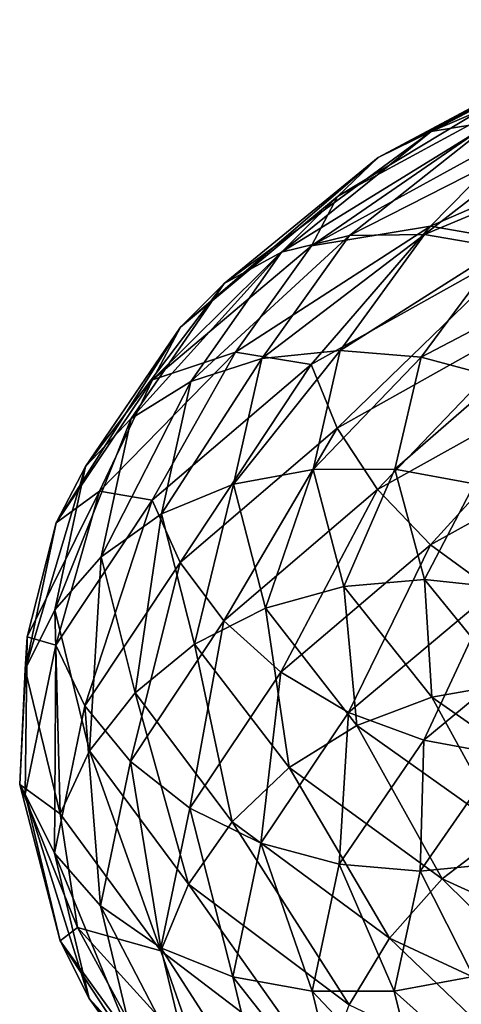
# Model space of a CAD drawing. Header units: metres. Extents: x -80 to 80, y -455 to 95.
# Tile 222 of 256: x -18.96 to -15.37, y -295.69 to -287.71. Entities that reach past the tile are written whole.
import ezdxf

# ---------------------------------------------------------------- set-up
doc = ezdxf.new("R2010")
doc.units = ezdxf.units.M
doc.layers.add('solid_501010_k_02', color=7, linetype='CONTINUOUS')

msp = doc.modelspace()

# ---------------------------------------------------------------- linework, layer by layer
at = {"layer": 'solid_501010_k_02'}
for points in [[(-13.962362, -287.746033, 1104.890991), (-14.347153, -287.916351, 1104.436646), (-16.050209, -288.825195, 1106.885864)], [(-15.619742, -288.614532, 1107.282837), (-13.962362, -287.746033, 1104.890991), (-16.050209, -288.825195, 1106.885864)], [(-13.50408, -287.706299, 1105.335327), (-13.962362, -287.746033, 1104.890991), (-15.619742, -288.614532, 1107.282837)], [(-15.107059, -288.529297, 1107.657837), (-13.50408, -287.706299, 1105.335327), (-15.619742, -288.614532, 1107.282837)], [(-14.347153, -287.916351, 1104.436646), (-14.641706, -288.198944, 1103.997803), (-16.379726, -289.141235, 1106.489868)], [(-16.050209, -288.825195, 1106.885864), (-14.347153, -287.916351, 1104.436646), (-16.379726, -289.141235, 1106.489868)], [(-14.641706, -288.198944, 1103.997803), (-14.830076, -288.574463, 1103.599976), (-16.590456, -289.541321, 1106.118164)], [(-16.379726, -289.141235, 1106.489868), (-14.641706, -288.198944, 1103.997803), (-16.590456, -289.541321, 1106.118164)], [(-15.107059, -288.529297, 1107.657837), (-15.619742, -288.614532, 1107.282837), (-16.834759, -289.592743, 1109.890259)], [(-16.282196, -289.458099, 1110.189087), (-15.107059, -288.529297, 1107.657837), (-16.834759, -289.592743, 1109.890259)], [(-14.541164, -288.57196, 1107.991699), (-15.107059, -288.529297, 1107.657837), (-16.282196, -289.458099, 1110.189087)], [(-15.625139, -289.381256, 1104.202515), (-13.608673, -288.503723, 1101.872803), (-14.831497, -289.520264, 1103.028442)], [(-14.830076, -288.574463, 1103.599976), (-13.608673, -288.503723, 1101.872803), (-15.625139, -289.381256, 1104.202515)], [(-15.619742, -288.614532, 1107.282837), (-16.050209, -288.825195, 1106.885864), (-17.29871, -289.847351, 1109.556274)], [(-16.834759, -289.592743, 1109.890259), (-15.619742, -288.614532, 1107.282837), (-17.29871, -289.847351, 1109.556274)], [(-16.590456, -289.541321, 1106.118164), (-14.830076, -288.574463, 1103.599976), (-15.625139, -289.381256, 1104.202515)], [(-15.672282, -289.448517, 1110.437866), (-14.541164, -288.57196, 1107.991699), (-16.282196, -289.458099, 1110.189087)], [(-13.957626, -288.733521, 1108.267334), (-14.541164, -288.57196, 1107.991699), (-15.672282, -289.448517, 1110.437866)], [(-15.043352, -289.557953, 1110.625244), (-13.957626, -288.733521, 1108.267334), (-15.672282, -289.448517, 1110.437866)], [(-16.050209, -288.825195, 1106.885864), (-16.379726, -289.141235, 1106.489868), (-17.65386, -290.199738, 1109.20752)], [(-17.29871, -289.847351, 1109.556274), (-16.050209, -288.825195, 1106.885864), (-17.65386, -290.199738, 1109.20752)], [(-16.379726, -289.141235, 1106.489868), (-16.590456, -289.541321, 1106.118164), (-17.880983, -290.626495, 1108.864502)], [(-17.65386, -290.199738, 1109.20752), (-16.379726, -289.141235, 1106.489868), (-17.880983, -290.626495, 1108.864502)], [(-17.207407, -290.404358, 1106.802856), (-15.625139, -289.381256, 1104.202515), (-16.592047, -290.501984, 1105.54126)], [(-16.590456, -289.541321, 1106.118164), (-15.625139, -289.381256, 1104.202515), (-17.207407, -290.404358, 1106.802856)], [(-15.625139, -289.381256, 1104.202515), (-14.831497, -289.520264, 1103.028442), (-16.592047, -290.501984, 1105.54126)], [(-16.282196, -289.458099, 1110.189087), (-16.834759, -289.592743, 1109.890259), (-17.570856, -290.640106, 1112.646729)], [(-16.994133, -290.453522, 1112.864502), (-16.282196, -289.458099, 1110.189087), (-17.570856, -290.640106, 1112.646729)], [(-15.672282, -289.448517, 1110.437866), (-16.282196, -289.458099, 1110.189087), (-16.994133, -290.453522, 1112.864502)], [(-16.35755, -290.389008, 1113.022949), (-15.672282, -289.448517, 1110.437866), (-16.994133, -290.453522, 1112.864502)], [(-15.043352, -289.557953, 1110.625244), (-15.672282, -289.448517, 1110.437866), (-16.35755, -290.389008, 1113.022949)], [(-16.834759, -289.592743, 1109.890259), (-17.29871, -289.847351, 1109.556274), (-18.055094, -290.940887, 1112.379761)], [(-17.570856, -290.640106, 1112.646729), (-16.834759, -289.592743, 1109.890259), (-18.055094, -290.940887, 1112.379761)], [(-17.880983, -290.626495, 1108.864502), (-16.590456, -289.541321, 1106.118164), (-17.207407, -290.404358, 1106.802856)], [(-16.592047, -290.501984, 1105.54126), (-14.831497, -289.520264, 1103.028442), (-16.382721, -291.018372, 1105.362549)], [(-14.831497, -289.520264, 1103.028442), (-14.644382, -290.047302, 1102.881104), (-16.382721, -291.018372, 1105.362549)], [(-15.70112, -290.443726, 1113.116333), (-15.043352, -289.557953, 1110.625244), (-16.35755, -290.389008, 1113.022949)], [(-14.433861, -289.780182, 1110.73938), (-15.043352, -289.557953, 1110.625244), (-15.70112, -290.443726, 1113.116333)], [(-15.064979, -290.614563, 1113.138916), (-14.433861, -289.780182, 1110.73938), (-15.70112, -290.443726, 1113.116333)], [(-17.29871, -289.847351, 1109.556274), (-17.65386, -290.199738, 1109.20752), (-18.425772, -291.331512, 1112.081055)], [(-18.055094, -290.940887, 1112.379761), (-17.29871, -289.847351, 1109.556274), (-18.425772, -291.331512, 1112.081055)], [(-16.382721, -291.018372, 1105.362549), (-14.644382, -290.047302, 1102.881104), (-16.054411, -291.516907, 1105.269409)], [(-14.644382, -290.047302, 1102.881104), (-14.350909, -290.567596, 1102.834961), (-16.054411, -291.516907, 1105.269409)], [(-17.65386, -290.199738, 1109.20752), (-17.880983, -290.626495, 1108.864502), (-18.662827, -291.786407, 1111.768677)], [(-18.425772, -291.331512, 1112.081055), (-17.65386, -290.199738, 1109.20752), (-18.662827, -291.786407, 1111.768677)], [(-16.35755, -290.389008, 1113.022949), (-16.994133, -290.453522, 1112.864502), (-17.223076, -291.475006, 1115.615967)], [(-16.577917, -291.354462, 1115.681152), (-16.35755, -290.389008, 1113.022949), (-17.223076, -291.475006, 1115.615967)], [(-15.70112, -290.443726, 1113.116333), (-16.35755, -290.389008, 1113.022949), (-16.577917, -291.354462, 1115.681152)], [(-18.311182, -291.530273, 1109.605957), (-17.207407, -290.404358, 1106.802856), (-17.882696, -291.603424, 1108.281372)], [(-17.880983, -290.626495, 1108.864502), (-17.207407, -290.404358, 1106.802856), (-18.311182, -291.530273, 1109.605957)], [(-17.207407, -290.404358, 1106.802856), (-16.592047, -290.501984, 1105.54126), (-17.882696, -291.603424, 1108.281372)], [(-16.994133, -290.453522, 1112.864502), (-17.570856, -290.640106, 1112.646729), (-17.807568, -291.714569, 1115.481812)], [(-17.223076, -291.475006, 1115.615967), (-16.994133, -290.453522, 1112.864502), (-17.807568, -291.714569, 1115.481812)], [(-15.912643, -291.353363, 1115.677734), (-15.70112, -290.443726, 1113.116333), (-16.577917, -291.354462, 1115.681152)], [(-15.064979, -290.614563, 1113.138916), (-15.70112, -290.443726, 1113.116333), (-15.912643, -291.353363, 1115.677734)], [(-17.882696, -291.603424, 1108.281372), (-16.592047, -290.501984, 1105.54126), (-17.657087, -292.108215, 1108.068359)], [(-16.592047, -290.501984, 1105.54126), (-16.382721, -291.018372, 1105.362549), (-17.657087, -292.108215, 1108.068359)], [(-18.662827, -291.786407, 1111.768677), (-17.880983, -290.626495, 1108.864502), (-18.311182, -291.530273, 1109.605957)], [(-16.054411, -291.516907, 1105.269409), (-14.350909, -290.567596, 1102.834961), (-15.624957, -291.967041, 1105.269653)], [(-15.267932, -291.471802, 1115.605835), (-15.064979, -290.614563, 1113.138916), (-15.912643, -291.353363, 1115.677734)], [(-14.350909, -290.567596, 1102.834961), (-13.967024, -291.049469, 1102.895264), (-15.624957, -291.967041, 1105.269653)], [(-17.570856, -290.640106, 1112.646729), (-18.055094, -290.940887, 1112.379761), (-18.298328, -292.062469, 1115.283936)], [(-17.807568, -291.714569, 1115.481812), (-17.570856, -290.640106, 1112.646729), (-18.298328, -292.062469, 1115.283936)], [(-18.055094, -290.940887, 1112.379761), (-18.425772, -291.331512, 1112.081055), (-18.674002, -292.492188, 1115.036987)], [(-18.298328, -292.062469, 1115.283936), (-18.055094, -290.940887, 1112.379761), (-18.674002, -292.492188, 1115.036987)], [(-17.657087, -292.108215, 1108.068359), (-16.382721, -291.018372, 1105.362549), (-17.30324, -292.58313, 1107.92334)], [(-16.382721, -291.018372, 1105.362549), (-16.054411, -291.516907, 1105.269409), (-17.30324, -292.58313, 1107.92334)], [(-15.624957, -291.967041, 1105.269653), (-13.967024, -291.049469, 1102.895264), (-15.113048, -292.338989, 1105.369995)], [(-18.425772, -291.331512, 1112.081055), (-18.662827, -291.786407, 1111.768677), (-18.914249, -292.97583, 1114.756104)], [(-18.674002, -292.492188, 1115.036987), (-18.425772, -291.331512, 1112.081055), (-18.914249, -292.97583, 1114.756104)], [(-16.577917, -291.354462, 1115.681152), (-17.223076, -291.475006, 1115.615967), (-16.963877, -292.480774, 1118.371704)], [(-16.328428, -292.304718, 1118.343506), (-16.577917, -291.354462, 1115.681152), (-16.963877, -292.480774, 1118.371704)], [(-15.912643, -291.353363, 1115.677734), (-16.577917, -291.354462, 1115.681152), (-16.328428, -292.304718, 1118.343506)], [(-15.673167, -292.248352, 1118.243042), (-15.912643, -291.353363, 1115.677734), (-16.328428, -292.304718, 1118.343506)], [(-15.267932, -291.471802, 1115.605835), (-15.912643, -291.353363, 1115.677734), (-15.673167, -292.248352, 1118.243042)], [(-17.223076, -291.475006, 1115.615967), (-17.807568, -291.714569, 1115.481812), (-17.539574, -292.772858, 1118.321289)], [(-16.963877, -292.480774, 1118.371704), (-17.223076, -291.475006, 1115.615967), (-17.539574, -292.772858, 1118.321289)], [(-15.038157, -292.314911, 1118.076538), (-15.267932, -291.471802, 1115.605835), (-15.673167, -292.248352, 1118.243042)], [(-18.898825, -292.712677, 1112.534302), (-18.311182, -291.530273, 1109.605957), (-18.664614, -292.780518, 1111.178955)], [(-18.662827, -291.786407, 1111.768677), (-18.311182, -291.530273, 1109.605957), (-18.898825, -292.712677, 1112.534302)], [(-18.311182, -291.530273, 1109.605957), (-17.882696, -291.603424, 1108.281372), (-18.664614, -292.780518, 1111.178955)], [(-17.30324, -292.58313, 1107.92334), (-16.054411, -291.516907, 1105.269409), (-16.84038, -292.99881, 1107.8573)], [(-16.054411, -291.516907, 1105.269409), (-15.624957, -291.967041, 1105.269653), (-16.84038, -292.99881, 1107.8573)], [(-18.664614, -292.780518, 1111.178955), (-17.882696, -291.603424, 1108.281372), (-18.42914, -293.273163, 1110.929199)], [(-17.882696, -291.603424, 1108.281372), (-17.657087, -292.108215, 1108.068359), (-18.42914, -293.273163, 1110.929199)], [(-17.807568, -291.714569, 1115.481812), (-18.298328, -292.062469, 1115.283936), (-18.022949, -293.167542, 1118.192749)], [(-17.539574, -292.772858, 1118.321289), (-17.807568, -291.714569, 1115.481812), (-18.022949, -293.167542, 1118.192749)], [(-18.914249, -292.97583, 1114.756104), (-18.662827, -291.786407, 1111.768677), (-18.898825, -292.712677, 1112.534302)], [(-16.84038, -292.99881, 1107.8573), (-15.624957, -291.967041, 1105.269653), (-16.288651, -293.326752, 1107.879883)], [(-15.624957, -291.967041, 1105.269653), (-15.113048, -292.338989, 1105.369995), (-16.288651, -293.326752, 1107.879883)], [(-18.298328, -292.062469, 1115.283936), (-18.674002, -292.492188, 1115.036987), (-18.392967, -293.636017, 1117.997559)], [(-18.022949, -293.167542, 1118.192749), (-18.298328, -292.062469, 1115.283936), (-18.392967, -293.636017, 1117.997559)], [(-18.42914, -293.273163, 1110.929199), (-17.657087, -292.108215, 1108.068359), (-18.05982, -293.723297, 1110.729126)], [(-17.657087, -292.108215, 1108.068359), (-17.30324, -292.58313, 1107.92334), (-18.05982, -293.723297, 1110.729126)], [(-16.328428, -292.304718, 1118.343506), (-16.963877, -292.480774, 1118.371704), (-16.220989, -293.430359, 1121.060425)], [(-15.673167, -292.248352, 1118.243042), (-16.328428, -292.304718, 1118.343506), (-15.613367, -293.200897, 1120.941162)], [(-15.613367, -293.200897, 1120.941162), (-16.328428, -292.304718, 1118.343506), (-16.220989, -293.430359, 1121.060425)], [(-14.986802, -293.091309, 1120.746338), (-15.673167, -292.248352, 1118.243042), (-15.613367, -293.200897, 1120.941162)], [(-15.038157, -292.314911, 1118.076538), (-15.673167, -292.248352, 1118.243042), (-14.986802, -293.091309, 1120.746338)], [(-16.288651, -293.326752, 1107.879883), (-15.113048, -292.338989, 1105.369995), (-15.679158, -293.551392, 1107.988892)], [(-15.113048, -292.338989, 1105.369995), (-14.547544, -292.614441, 1105.563965), (-15.679158, -293.551392, 1107.988892)], [(-18.674002, -292.492188, 1115.036987), (-18.914249, -292.97583, 1114.756104), (-18.629601, -294.148224, 1117.748413)], [(-18.392967, -293.636017, 1117.997559), (-18.674002, -292.492188, 1115.036987), (-18.629601, -294.148224, 1117.748413)], [(-16.963877, -292.480774, 1118.371704), (-17.539574, -292.772858, 1118.321289), (-16.771475, -293.773041, 1121.091553)], [(-16.220989, -293.430359, 1121.060425), (-16.963877, -292.480774, 1118.371704), (-16.771475, -293.773041, 1121.091553)], [(-18.05982, -293.723297, 1110.729126), (-17.30324, -292.58313, 1107.92334), (-17.576723, -294.102753, 1110.592529)], [(-17.30324, -292.58313, 1107.92334), (-16.84038, -292.99881, 1107.8573), (-17.576723, -294.102753, 1110.592529)], [(-15.679158, -293.551392, 1107.988892), (-14.547544, -292.614441, 1105.563965), (-15.050228, -293.665405, 1108.173462)], [(-18.9594, -293.909821, 1115.522339), (-18.898825, -292.712677, 1112.534302), (-18.916061, -293.98761, 1114.159546)], [(-18.914249, -292.97583, 1114.756104), (-18.898825, -292.712677, 1112.534302), (-18.9594, -293.909821, 1115.522339)], [(-18.898825, -292.712677, 1112.534302), (-18.664614, -292.780518, 1111.178955), (-18.916061, -293.98761, 1114.159546)], [(-18.916061, -293.98761, 1114.159546), (-18.664614, -292.780518, 1111.178955), (-18.677416, -294.467926, 1113.87207)], [(-18.664614, -292.780518, 1111.178955), (-18.42914, -293.273163, 1110.929199), (-18.677416, -294.467926, 1113.87207)], [(-17.539574, -292.772858, 1118.321289), (-18.022949, -293.167542, 1118.192749), (-17.233683, -294.212769, 1121.030518)], [(-16.771475, -293.773041, 1121.091553), (-17.539574, -292.772858, 1118.321289), (-17.233683, -294.212769, 1121.030518)], [(-18.629601, -294.148224, 1117.748413), (-18.914249, -292.97583, 1114.756104), (-18.9594, -293.909821, 1115.522339)], [(-17.576723, -294.102753, 1110.592529), (-16.84038, -292.99881, 1107.8573), (-17.000868, -294.384521, 1110.532471)], [(-16.84038, -292.99881, 1107.8573), (-16.288651, -293.326752, 1107.879883), (-17.000868, -294.384521, 1110.532471)], [(-14.986802, -293.091309, 1120.746338), (-15.613367, -293.200897, 1120.941162), (-14.456588, -294.006042, 1123.407837)], [(-18.022949, -293.167542, 1118.192749), (-18.392967, -293.636017, 1117.997559), (-17.587498, -294.718689, 1120.885864)], [(-17.233683, -294.212769, 1121.030518), (-18.022949, -293.167542, 1118.192749), (-17.587498, -294.718689, 1120.885864)], [(-15.613367, -293.200897, 1120.941162), (-16.220989, -293.430359, 1121.060425), (-15.019191, -294.2854, 1123.612915)], [(-14.456588, -294.006042, 1123.407837), (-15.613367, -293.200897, 1120.941162), (-15.019191, -294.2854, 1123.612915)], [(-18.677416, -294.467926, 1113.87207), (-18.42914, -293.273163, 1110.929199), (-18.30312, -294.892853, 1113.615234)], [(-18.42914, -293.273163, 1110.929199), (-18.05982, -293.723297, 1110.729126), (-18.30312, -294.892853, 1113.615234)], [(-17.000868, -294.384521, 1110.532471), (-16.288651, -293.326752, 1107.879883), (-16.364727, -294.555695, 1110.551025)], [(-16.288651, -293.326752, 1107.879883), (-15.679158, -293.551392, 1107.988892), (-16.364727, -294.555695, 1110.551025)], [(-16.220989, -293.430359, 1121.060425), (-16.771475, -293.773041, 1121.091553), (-15.528892, -294.675323, 1123.721191)], [(-15.019191, -294.2854, 1123.612915), (-16.220989, -293.430359, 1121.060425), (-15.528892, -294.675323, 1123.721191)], [(-16.364727, -294.555695, 1110.551025), (-15.679158, -293.551392, 1107.988892), (-15.708298, -294.612671, 1110.643066)], [(-15.679158, -293.551392, 1107.988892), (-15.050228, -293.665405, 1108.173462), (-15.708298, -294.612671, 1110.643066)], [(-18.392967, -293.636017, 1117.997559), (-18.629601, -294.148224, 1117.748413), (-17.813766, -295.258484, 1120.667603)], [(-17.587498, -294.718689, 1120.885864), (-18.392967, -293.636017, 1117.997559), (-17.813766, -295.258484, 1120.667603)], [(-15.708298, -294.612671, 1110.643066), (-15.050228, -293.665405, 1108.173462), (-15.071714, -294.551849, 1110.803101)], [(-18.30312, -294.892853, 1113.615234), (-18.05982, -293.723297, 1110.729126), (-17.813513, -295.235413, 1113.406006)], [(-18.05982, -293.723297, 1110.729126), (-17.576723, -294.102753, 1110.592529), (-17.813513, -295.235413, 1113.406006)], [(-16.771475, -293.773041, 1121.091553), (-17.233683, -294.212769, 1121.030518), (-15.956854, -295.157196, 1123.724121)], [(-15.528892, -294.675323, 1123.721191), (-16.771475, -293.773041, 1121.091553), (-15.956854, -295.157196, 1123.724121)], [(-18.9594, -293.909821, 1115.522339), (-18.916061, -293.98761, 1114.159546), (-18.631384, -295.177704, 1117.145142)], [(-18.489235, -295.071136, 1118.480469), (-18.9594, -293.909821, 1115.522339), (-18.631384, -295.177704, 1117.145142)], [(-18.629601, -294.148224, 1117.748413), (-18.9594, -293.909821, 1115.522339), (-18.489235, -295.071136, 1118.480469)], [(-18.916061, -293.98761, 1114.159546), (-18.677416, -294.467926, 1113.87207), (-18.39633, -295.645935, 1116.819946)], [(-18.631384, -295.177704, 1117.145142), (-18.916061, -293.98761, 1114.159546), (-18.39633, -295.645935, 1116.819946)], [(-17.813513, -295.235413, 1113.406006), (-17.576723, -294.102753, 1110.592529), (-17.229902, -295.470062, 1113.260498)], [(-17.576723, -294.102753, 1110.592529), (-17.000868, -294.384521, 1110.532471), (-17.229902, -295.470062, 1113.260498)], [(-17.813766, -295.258484, 1120.667603), (-18.629601, -294.148224, 1117.748413), (-18.489235, -295.071136, 1118.480469)], [(-17.233683, -294.212769, 1121.030518), (-17.587498, -294.718689, 1120.885864), (-16.284454, -295.69812, 1123.627319)], [(-15.956854, -295.157196, 1123.724121), (-17.233683, -294.212769, 1121.030518), (-16.284454, -295.69812, 1123.627319)], [(-15.019191, -294.2854, 1123.612915), (-15.528892, -294.675323, 1123.721191), (-13.84349, -295.441803, 1126.140381)], [(-17.229902, -295.470062, 1113.260498), (-17.000868, -294.384521, 1110.532471), (-16.58519, -295.586761, 1113.185791)], [(-17.000868, -294.384521, 1110.532471), (-16.364727, -294.555695, 1110.551025), (-16.58519, -295.586761, 1113.185791)], [(-18.677416, -294.467926, 1113.87207), (-18.30312, -294.892853, 1113.615234), (-18.027668, -296.045929, 1116.506226)], [(-18.39633, -295.645935, 1116.819946), (-18.677416, -294.467926, 1113.87207), (-18.027668, -296.045929, 1116.506226)], [(-16.58519, -295.586761, 1113.185791), (-16.364727, -294.555695, 1110.551025), (-15.919917, -295.585571, 1113.182373)], [(-16.364727, -294.555695, 1110.551025), (-15.708298, -294.612671, 1110.643066), (-15.919917, -295.585571, 1113.182373)], [(-15.919917, -295.585571, 1113.182373), (-15.708298, -294.612671, 1110.643066), (-15.274758, -295.466644, 1113.250488)], [(-15.708298, -294.612671, 1110.643066), (-15.071714, -294.551849, 1110.803101), (-15.274758, -295.466644, 1113.250488)], [(-15.528892, -294.675323, 1123.721191), (-15.956854, -295.157196, 1123.724121), (-14.225004, -295.96167, 1126.201538)], [(-13.84349, -295.441803, 1126.140381), (-15.528892, -294.675323, 1123.721191), (-14.225004, -295.96167, 1126.201538)], [(-17.587498, -294.718689, 1120.885864), (-17.813766, -295.258484, 1120.667603), (-16.493959, -296.263794, 1123.438232)], [(-16.284454, -295.69812, 1123.627319), (-17.587498, -294.718689, 1120.885864), (-16.493959, -296.263794, 1123.438232)], [(-18.30312, -294.892853, 1113.615234), (-17.813513, -295.235413, 1113.406006), (-17.545429, -296.35202, 1116.224121)], [(-18.027668, -296.045929, 1116.506226), (-18.30312, -294.892853, 1113.615234), (-17.545429, -296.35202, 1116.224121)], [(-18.489235, -295.071136, 1118.480469), (-18.631384, -295.177704, 1117.145142), (-17.815472, -296.305206, 1120.058105)], [(-17.498829, -296.159271, 1121.349365), (-18.489235, -295.071136, 1118.480469), (-17.815472, -296.305206, 1120.058105)], [(-17.813766, -295.258484, 1120.667603), (-18.489235, -295.071136, 1118.480469), (-17.498829, -296.159271, 1121.349365)], [(-18.631384, -295.177704, 1117.145142), (-18.39633, -295.645935, 1116.819946), (-17.590712, -296.761902, 1119.696167)], [(-17.815472, -296.305206, 1120.058105), (-18.631384, -295.177704, 1117.145142), (-17.590712, -296.761902, 1119.696167)], [(-15.956854, -295.157196, 1123.724121), (-16.284454, -295.69812, 1123.627319), (-14.51705, -296.534241, 1126.14856)], [(-14.225004, -295.96167, 1126.201538), (-15.956854, -295.157196, 1123.724121), (-14.51705, -296.534241, 1126.14856)], [(-16.493959, -296.263794, 1123.438232), (-17.813766, -295.258484, 1120.667603), (-17.498829, -296.159271, 1121.349365)], [(-17.813513, -295.235413, 1113.406006), (-17.229902, -295.470062, 1113.260498), (-16.9706, -296.540039, 1115.993164)], [(-17.545429, -296.35202, 1116.224121), (-17.813513, -295.235413, 1113.406006), (-16.9706, -296.540039, 1115.993164)], [(-17.229902, -295.470062, 1113.260498), (-16.58519, -295.586761, 1113.185791), (-16.335592, -296.602722, 1115.825073)], [(-16.9706, -296.540039, 1115.993164), (-17.229902, -295.470062, 1113.260498), (-16.335592, -296.602722, 1115.825073)], [(-15.919917, -295.585571, 1113.182373), (-15.274758, -295.466644, 1113.250488), (-15.044881, -296.367371, 1115.701904)], [(-18.39633, -295.645935, 1116.819946), (-18.027668, -296.045929, 1116.506226), (-17.238194, -297.138031, 1119.327148)], [(-17.590712, -296.761902, 1119.696167), (-18.39633, -295.645935, 1116.819946), (-17.238194, -297.138031, 1119.327148)], [(-16.58519, -295.586761, 1113.185791), (-15.919917, -295.585571, 1113.182373), (-15.680331, -296.543915, 1115.725952)], [(-16.335592, -296.602722, 1115.825073), (-16.58519, -295.586761, 1113.185791), (-15.680331, -296.543915, 1115.725952)], [(-15.680331, -296.543915, 1115.725952), (-15.919917, -295.585571, 1113.182373), (-15.044881, -296.367371, 1115.701904)]]:
    msp.add_3dface(points, dxfattribs=at)

doc.saveas('drawing.dxf')
